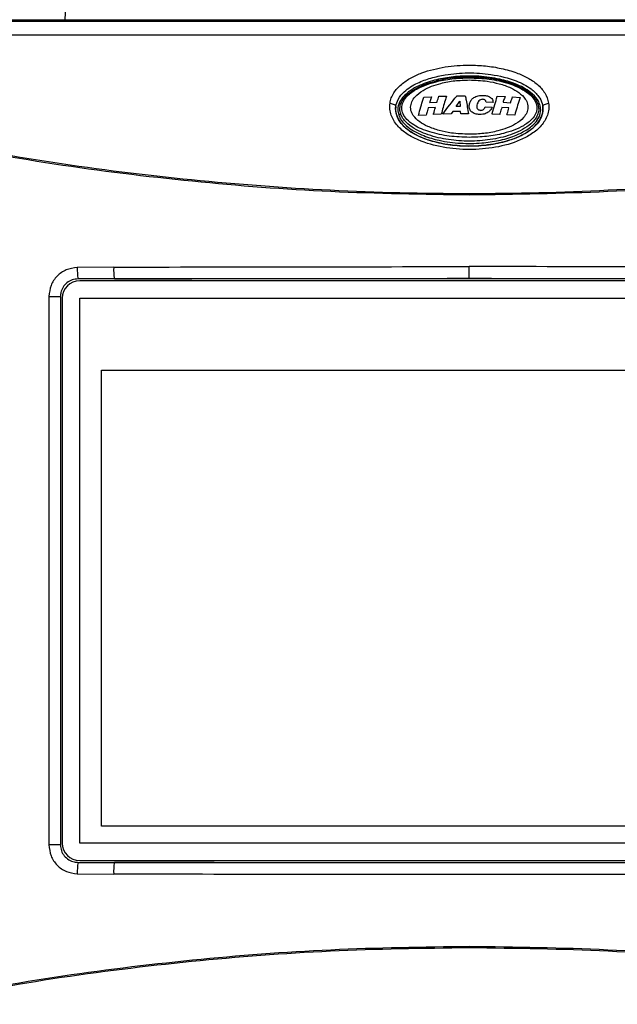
# Model space of a CAD drawing. Header units: inches. Extents: x 0.6 to 33.8, y 0 to 21.7.
# Tile 8 of 210: x 7.9 to 8.9, y 7.4 to 9.1. Entities that reach past the tile are written whole.
import ezdxf

# ---------------------------------------------------------------- set-up
doc = ezdxf.new("R2010")
doc.units = ezdxf.units.IN
doc.header["$MEASUREMENT"] = 0
doc.layers.add('FORMAT', color=7, linetype='Continuous')
doc.styles.add('SLDTEXTSTYLE3', font='TXT', dxfattribs={"width": 0.75})
doc.dimstyles.new('SLDDIMSTYLE0', dxfattribs={"dimtxt": 0.125, "dimasz": 0.13, "dimexe": 0, "dimexo": 0.0625, "dimgap": 0.03125, "dimtad": 0, "dimtih": 1, "dimtoh": 1, "dimdec": 1, "dimlfac": 4, "dimrnd": 1e-09, "dimzin": 12, "dimdsep": 46, "dimtxsty": 'SLDTEXTSTYLE3', "dimsah": 1, "dimcen": 0.09, "dimadec": 0, "dimazin": 3, "dimtfac": 1, "dimtdec": 1, "dimtofl": 0, "dimtmove": 0, "dimatfit": 3, "dimfxl": 1, "dimfrac": 2, "dimtolj": 1, "dimtzin": 12, "dimarcsym": 0})

# ---------------------------------------------------------------- blocks, each defined once
blk = doc.blocks.new('_D_1')
at = {"layer": 'FORMAT'}
for p, q in [((6.1417, 17.3401), (2.5482, 17.3401)), ((2.6732, 17.3401), (2.6732, 11.0747)), ((2.4885, 11.0493), (2.4504, 11.0493)), ((2.4504, 11.0493), (2.4504, 10.8509)), ((2.8579, 11.0493), (2.896, 11.0493)), ((2.896, 11.0493), (2.896, 10.8509)), ((2.4504, 10.8509), (2.4885, 10.8509)), ((2.896, 10.8509), (2.8579, 10.8509)), ((2.6732, 4.3985), (2.6732, 10.6639)), ((13.1545, 4.3985), (2.5482, 4.3985))]:
    blk.add_line(p, q, dxfattribs=at)
for points in [[(2.6732, 17.3401), (2.6532, 17.2101), (2.6932, 17.2101)], [(2.6732, 4.3985), (2.6932, 4.5285), (2.6532, 4.5285)]]:
    blk.add_solid(points, dxfattribs=at)
at = {"layer": 'FORMAT', "char_height": 0.125, "attachment_point": 1, "style": 'SLDTEXTSTYLE3'}
for s, insert in [('1315', (2.4885, 11.012)), ('51.8', (2.5115, 10.825))]:
    blk.add_mtext(s, dxfattribs=dict(at, insert=insert))

msp = doc.modelspace()

# ---------------------------------------------------------------- linework, layer by layer
at = {"color": 7, "linetype": 'Continuous'}
for p, q in [((7.9376, 9.2645), (7.9264, 9.0517)), ((9.7317, 9.0517), (7.4808, 9.0517)), ((9.7291, 9.0491), (7.4834, 9.0491)), ((9.7291, 9.0265), (7.4834, 9.0265)), ((8.5297, 8.9222), (8.5428, 8.9229)), ((8.5552, 8.9235), (8.568, 8.924)), ((8.5854, 8.9243), (8.5995, 8.9245)), ((8.6533, 8.9236), (8.6665, 8.9231)), ((8.6789, 8.9224), (8.6916, 8.9216)), ((8.5493, 8.9046), (8.5371, 8.904)), ((8.5393, 8.9129), (8.5519, 8.9136)), ((8.5844, 8.9065), (8.5902, 8.9151)), ((8.5907, 8.9066), (8.5844, 8.9065)), ((8.5902, 8.9151), (8.5907, 8.9066)), ((8.6329, 8.9056), (8.6445, 8.9053)), ((8.6461, 8.9133), (8.6344, 8.9136)), ((8.6729, 8.9042), (8.6608, 8.9047)), ((8.6629, 8.9134), (8.6754, 8.9128)), ((8.5337, 8.8921), (8.5208, 8.8913)), ((8.559, 8.8933), (8.5459, 8.8928)), ((8.576, 8.8938), (8.5616, 8.8934)), ((8.5785, 8.8978), (8.576, 8.8938)), ((8.5915, 8.898), (8.5785, 8.8978)), ((8.5918, 8.8941), (8.5915, 8.898)), ((8.605, 8.8941), (8.5918, 8.8941)), ((8.6573, 8.8932), (8.6444, 8.8936)), ((8.6826, 8.8919), (8.6695, 8.8926)), ((8.0087, 8.6364), (7.9474, 8.6358)), ((8.6063, 8.6177), (8.6063, 8.6373)), ((8.0099, 8.6167), (7.9487, 8.6167)), ((9.2608, 8.6137), (7.9517, 8.6137)), ((9.2026, 8.6167), (8.0099, 8.6167)), ((7.8999, 8.5873), (7.8999, 7.6658)), ((7.8999, 8.5873), (7.9192, 8.5873)), ((7.9192, 8.5873), (7.9192, 7.6658)), ((7.9222, 8.5842), (7.9222, 7.6688)), ((7.9517, 8.5842), (9.2608, 8.5842)), ((7.9517, 7.6688), (7.9517, 8.5842)), ((7.988, 8.4635), (9.225, 8.4635)), ((7.988, 7.6972), (7.988, 8.4635)), ((9.225, 7.6972), (7.988, 7.6972)), ((7.9192, 7.6658), (7.8999, 7.6658)), ((9.2608, 7.6688), (7.9517, 7.6688)), ((7.9487, 7.6363), (8.0099, 7.6363)), ((7.9517, 7.6393), (9.2608, 7.6393)), ((8.0099, 7.6363), (9.2026, 7.6363)), ((7.9474, 7.6172), (8.0087, 7.6166)), ((8.6063, 7.4933), (8.6063, 7.4954))]:
    msp.add_line(p, q, dxfattribs=at)
at = {"color": 7, "linetype": 'Continuous', "flags": 128}
for points in [[(8.473, 8.9118), (8.4749, 8.9115), (8.4767, 8.911), (8.4784, 8.9104), (8.4799, 8.9098), (8.4811, 8.909), (8.482, 8.9082), (8.4825, 8.9073), (8.4827, 8.9065)], [(8.7298, 8.9065), (8.73, 8.9073), (8.7305, 8.9082), (8.7314, 8.909), (8.7326, 8.9098), (8.7341, 8.9104), (8.7358, 8.911), (8.7376, 8.9115), (8.7395, 8.9118)]]:
    msp.add_lwpolyline(points, dxfattribs=at)
at = {"color": 7, "linetype": 'Continuous'}
for centre, radius, start, end in [((8.7228, 8.9058), 0.00465, 65.302, 105.5707), ((8.4936, 8.8865), 0.00774, 109.4169, 138.0501), ((8.1026, 8.6321), 0.094, 177.3971, 189.4244), ((8.0702, 8.6346), 0.1228, 179.4122, 188.3377), ((7.9517, 8.5842), 0.0295, 90, 180), ((7.9517, 7.6688), 0.0295, 180, 270), ((8.0702, 7.6185), 0.1228, 171.6623, 180.5878), ((8.1026, 7.6209), 0.094, 170.5756, 182.6029)]:
    msp.add_arc(centre, radius, start, end, dxfattribs=at)
for points, knots in [([(10.3964, 8.955), (10.3961, 8.9743), (10.3956, 9.0104), (10.3912, 9.0629), (10.3852, 9.1088), (10.3782, 9.1476), (10.3718, 9.1768), (10.366, 9.2), (10.3575, 9.2311), (10.3434, 9.2749), (10.3221, 9.3285), (10.2978, 9.3792), (10.2729, 9.4235), (10.2471, 9.4639), (10.2187, 9.5035), (10.1858, 9.5443), (10.1476, 9.5862), (10.1066, 9.6259), (10.0654, 9.6614), (10.0272, 9.6913), (9.9916, 9.7168), (9.9586, 9.7387), (9.9261, 9.7588), (9.8909, 9.7793), (9.8385, 9.8075), (9.7674, 9.8414), (9.677, 9.878), (9.5808, 9.9111), (9.4969, 9.9358), (9.4271, 9.9541), (9.3731, 9.9672), (9.3204, 9.979), (9.2728, 9.9889), (9.2358, 9.996), (9.2089, 10.001), (9.1865, 10.005), (9.1602, 10.0095), (9.1256, 10.0151), (9.0765, 10.0225), (9.0149, 10.0309), (8.9456, 10.039), (8.8791, 10.0455), (8.8183, 10.0503), (8.7635, 10.0538), (8.7147, 10.0561), (8.6769, 10.0573), (8.6486, 10.0579), (8.6309, 10.0582), (8.6204, 10.0582), (8.6166, 10.0583)], [0, 0, 0, 0, 0.022966, 0.043073, 0.063673, 0.080439, 0.093292, 0.102565, 0.111938, 0.136313, 0.165241, 0.192747, 0.216859, 0.239166, 0.263039, 0.288621, 0.316192, 0.345813, 0.371105, 0.393852, 0.414021, 0.431927, 0.448025, 0.465804, 0.48639, 0.526593, 0.567472, 0.609024, 0.651802, 0.673791, 0.696109, 0.718668, 0.738599, 0.754344, 0.763716, 0.771232, 0.781574, 0.795516, 0.813096, 0.840812, 0.869651, 0.89623, 0.920461, 0.942298, 0.961725, 0.978793, 0.987445, 0.995534, 1, 1, 1, 1]), ([(8.6056, 9.9957), (8.6129, 9.9957), (8.6484, 9.9958), (8.7107, 9.9939), (8.7804, 9.9903), (8.8342, 9.9864), (8.874, 9.9831), (8.9135, 9.9794), (8.9567, 9.9748), (9.0044, 9.9691), (9.0546, 9.9625), (9.1025, 9.9555), (9.1437, 9.9489), (9.1808, 9.9425), (9.2219, 9.9351), (9.2739, 9.925), (9.3344, 9.9121), (9.3984, 9.897), (9.4708, 9.8782), (9.5522, 9.8544), (9.643, 9.8239), (9.7344, 9.7877), (9.8096, 9.7522), (9.8664, 9.7215), (9.904, 9.6992), (9.9341, 9.68), (9.959, 9.6631), (9.9832, 9.6459), (10.0106, 9.6251), (10.0432, 9.5984), (10.0796, 9.5655), (10.1161, 9.5286), (10.1494, 9.4903), (10.1779, 9.4537), (10.2016, 9.4193), (10.2216, 9.3872), (10.2384, 9.3571), (10.2533, 9.3275), (10.2672, 9.297), (10.2807, 9.2636), (10.2924, 9.2299), (10.3028, 9.1953), (10.3119, 9.1593), (10.3196, 9.1215), (10.3258, 9.0826), (10.3302, 9.0436), (10.3333, 9.0007), (10.3337, 8.9706), (10.3339, 8.955)], [0, 0, 0, 0, 0.009033, 0.043741, 0.07677, 0.094962, 0.110119, 0.125889, 0.143708, 0.163544, 0.184948, 0.205995, 0.223112, 0.236297, 0.252442, 0.274599, 0.301607, 0.328928, 0.356183, 0.394831, 0.435288, 0.477856, 0.522441, 0.546282, 0.566596, 0.583502, 0.597076, 0.609869, 0.62673, 0.647729, 0.672802, 0.700991, 0.727452, 0.751495, 0.773137, 0.792398, 0.810014, 0.826086, 0.842903, 0.86042, 0.87937, 0.894462, 0.9116, 0.930703, 0.946291, 0.962969, 0.980807, 1, 1, 1, 1]), ([(8.473, 8.9118), (8.4736, 8.9148), (8.4748, 8.9209), (8.4792, 8.9292), (8.4849, 8.9369), (8.4943, 8.9459), (8.5082, 8.9551), (8.5327, 8.9659), (8.5656, 8.9739), (8.6018, 8.9765), (8.6334, 8.975), (8.6601, 8.9708), (8.6839, 8.9641), (8.7042, 8.9552), (8.7182, 8.946), (8.7275, 8.937), (8.7354, 8.9268), (8.7379, 8.9178), (8.7395, 8.9118)], [0, 0, 0, 0, 0.03099, 0.062821, 0.093292, 0.12553, 0.188039, 0.250662, 0.37546, 0.499927, 0.583629, 0.666527, 0.749291, 0.811873, 0.874497, 0.90675, 0.937263, 1, 1, 1, 1]), ([(8.4827, 8.9065), (8.4838, 8.9105), (8.4862, 8.9198), (8.4986, 8.9341), (8.5179, 8.9461), (8.5417, 8.9547), (8.5702, 8.9609), (8.6042, 8.9638), (8.6447, 8.961), (8.681, 8.9524), (8.7081, 8.9386), (8.7226, 8.9248), (8.7284, 8.914), (8.7295, 8.9081), (8.7298, 8.9065)], [0, 0, 0, 0, 0.046029, 0.105372, 0.197282, 0.280107, 0.363111, 0.49311, 0.623125, 0.772135, 0.869438, 0.932702, 0.982003, 1, 1, 1, 1]), ([(8.7248, 8.91), (8.7235, 8.9128), (8.7201, 8.9205), (8.7067, 8.9334), (8.6848, 8.9448), (8.6551, 8.9536), (8.6224, 8.958), (8.5889, 8.9577), (8.558, 8.9536), (8.5328, 8.9465), (8.5118, 8.9368), (8.4973, 8.9261), (8.4884, 8.9138), (8.4852, 8.9022), (8.487, 8.8949), (8.4878, 8.8917)], [0, 0, 0, 0, 0.033572, 0.092653, 0.195525, 0.288588, 0.41023, 0.531758, 0.630188, 0.728423, 0.799229, 0.870391, 0.916647, 0.963326, 1, 1, 1, 1]), ([(8.4927, 8.9038), (8.4931, 8.9072), (8.4941, 8.9141), (8.502, 8.9249), (8.5147, 8.9345), (8.5313, 8.9423), (8.552, 8.9489), (8.5771, 8.9536), (8.5965, 8.9543), (8.6063, 8.9546)], [0, 0, 0, 0, 0.08273, 0.165282, 0.306645, 0.439751, 0.57318, 0.786421, 1, 1, 1, 1]), ([(8.5076, 8.9051), (8.508, 8.9083), (8.5089, 8.9147), (8.5162, 8.9248), (8.532, 8.9367), (8.5554, 8.9453), (8.5819, 8.9502), (8.5981, 8.9507), (8.6063, 8.951)], [0, 0, 0, 0, 0.088441, 0.176709, 0.325416, 0.595334, 0.797517, 1, 1, 1, 1]), ([(8.5287, 8.9426), (8.5398, 8.9463), (8.5619, 8.9537), (8.5973, 8.9571), (8.6326, 8.9559), (8.6617, 8.9508), (8.6781, 8.9447), (8.6836, 8.9427)], [0, 0, 0, 0, 0.222365, 0.444395, 0.66641, 0.888558, 1, 1, 1, 1]), ([(8.6063, 8.9546), (8.6175, 8.9542), (8.6399, 8.9533), (8.6717, 8.9463), (8.696, 8.936), (8.7108, 8.9244), (8.7184, 8.9143), (8.7194, 8.9072), (8.7198, 8.9038)], [0, 0, 0, 0, 0.246752, 0.492831, 0.713025, 0.827278, 0.917682, 1, 1, 1, 1]), ([(8.6063, 8.951), (8.6163, 8.9506), (8.6334, 8.9499), (8.6568, 8.945), (8.6748, 8.9387), (8.6899, 8.9302), (8.6999, 8.9208), (8.7044, 8.9117), (8.7047, 8.9069), (8.7048, 8.9051)], [0, 0, 0, 0, 0.2517639, 0.4252532, 0.5983474, 0.7315035, 0.8656614, 0.9522634, 1, 1, 1, 1]), ([(8.491, 8.8938), (8.4903, 8.8965), (8.489, 8.9019), (8.4905, 8.9102), (8.4942, 8.9177), (8.5014, 8.9264), (8.5129, 8.9352), (8.5234, 8.9401), (8.5287, 8.9426)], [0, 0, 0, 0, 0.1269237, 0.2532499, 0.3790499, 0.5044491, 0.7522731, 1, 1, 1, 1]), ([(8.6836, 8.9427), (8.6889, 8.9402), (8.6994, 8.9354), (8.7109, 8.9266), (8.7183, 8.918), (8.7205, 8.9129), (8.7216, 8.9103)], [0, 0, 0, 0, 0.332049, 0.662933, 0.830703, 1, 1, 1, 1]), ([(8.5208, 8.8913), (8.5211, 8.8926), (8.5241, 8.9034), (8.527, 8.9134), (8.5297, 8.9222)], [0, 0, 0, 0, 0.1205325, 1, 1, 1, 1]), ([(8.5428, 8.9229), (8.542, 8.9206), (8.5408, 8.9173), (8.5397, 8.9139), (8.5393, 8.9129)], [0, 0, 0, 0, 0.705654, 1, 1, 1, 1]), ([(8.5519, 8.9136), (8.552, 8.9139), (8.5531, 8.9173), (8.5542, 8.9206), (8.5552, 8.9235)], [0, 0, 0, 0, 0.098559, 1, 1, 1, 1]), ([(8.568, 8.924), (8.5672, 8.9214), (8.5642, 8.9117), (8.5612, 8.9011), (8.559, 8.8933)], [0, 0, 0, 0, 0.259973, 1, 1, 1, 1]), ([(8.5616, 8.8934), (8.5694, 8.9039), (8.5773, 8.9145), (8.5853, 8.9242), (8.5854, 8.9243)], [0, 0, 0, 0, 0.983187, 1, 1, 1, 1]), ([(8.5995, 8.9245), (8.5999, 8.922), (8.6018, 8.9124), (8.6036, 8.9019), (8.605, 8.8941)], [0, 0, 0, 0, 0.257704, 1, 1, 1, 1]), ([(8.6092, 8.8982), (8.6083, 8.8997), (8.6064, 8.9029), (8.6059, 8.9084), (8.6072, 8.9138), (8.6103, 8.9189), (8.6137, 8.9211), (8.6154, 8.9222)], [0, 0, 0, 0, 0.1879663, 0.3756406, 0.5781016, 0.7974099, 1, 1, 1, 1]), ([(8.6154, 8.9222), (8.618, 8.9232), (8.6231, 8.9252), (8.6311, 8.9253), (8.6376, 8.924), (8.6419, 8.922), (8.6436, 8.9203), (8.6442, 8.9196)], [0, 0, 0, 0, 0.272314, 0.5423, 0.756372, 0.900854, 1, 1, 1, 1]), ([(8.6307, 8.9182), (8.63, 8.9184), (8.6286, 8.9186), (8.6262, 8.9182), (8.6236, 8.9169), (8.621, 8.9144), (8.6201, 8.9122), (8.6196, 8.9111)], [0, 0, 0, 0, 0.136628, 0.273022, 0.470224, 0.731413, 1, 1, 1, 1]), ([(8.6344, 8.9136), (8.6343, 8.9143), (8.6341, 8.9156), (8.633, 8.917), (8.6318, 8.9178), (8.631, 8.9181), (8.6307, 8.9182)], [0, 0, 0, 0, 0.371316, 0.612002, 0.852559, 1, 1, 1, 1]), ([(8.6442, 8.9196), (8.6448, 8.9187), (8.6456, 8.9172), (8.646, 8.915), (8.646, 8.9139), (8.6461, 8.9133)], [0, 0, 0, 0, 0.4738203, 0.7354501, 1, 1, 1, 1]), ([(8.6444, 8.8936), (8.6445, 8.894), (8.6475, 8.9046), (8.6504, 8.9143), (8.6533, 8.9236)], [0, 0, 0, 0, 0.0422348, 1, 1, 1, 1]), ([(8.6665, 8.9231), (8.6656, 8.9208), (8.6644, 8.9176), (8.6632, 8.9144), (8.6629, 8.9134)], [0, 0, 0, 0, 0.7073195, 1, 1, 1, 1]), ([(8.6754, 8.9128), (8.6757, 8.9134), (8.6768, 8.9167), (8.678, 8.9199), (8.6789, 8.9224)], [0, 0, 0, 0, 0.203542, 1, 1, 1, 1]), ([(8.6916, 8.9216), (8.6912, 8.9204), (8.6882, 8.9111), (8.6852, 8.9008), (8.6826, 8.8919)], [0, 0, 0, 0, 0.132643, 1, 1, 1, 1]), ([(8.7395, 8.9118), (8.7398, 8.9084), (8.7402, 8.9016), (8.737, 8.8884), (8.7279, 8.8735), (8.7114, 8.8598), (8.6858, 8.8463), (8.6503, 8.8365), (8.6062, 8.8329), (8.5622, 8.8366), (8.5266, 8.8464), (8.501, 8.8598), (8.4846, 8.8736), (8.4754, 8.8885), (8.4723, 8.9017), (8.4727, 8.9084), (8.473, 8.9118)], [0, 0, 0, 0, 0.031508, 0.063079, 0.125547, 0.188226, 0.250681, 0.375402, 0.500139, 0.624475, 0.749443, 0.812115, 0.874724, 0.937221, 0.968399, 1, 1, 1, 1]), ([(8.4827, 8.9065), (8.4826, 8.9053), (8.4821, 8.9001), (8.4837, 8.8908), (8.4911, 8.8776), (8.5038, 8.8661), (8.5201, 8.8568), (8.5405, 8.8488), (8.5664, 8.8425), (8.598, 8.8395), (8.6303, 8.8404), (8.6629, 8.8459), (8.6925, 8.856), (8.7141, 8.8698), (8.726, 8.8844), (8.7297, 8.8952), (8.7302, 8.9024), (8.7299, 8.9053), (8.7298, 8.9065)], [0, 0, 0, 0, 0.012426, 0.054143, 0.096496, 0.164501, 0.220714, 0.277053, 0.374499, 0.472101, 0.575759, 0.679318, 0.78344, 0.872168, 0.924974, 0.969616, 0.987574, 1, 1, 1, 1]), ([(8.4824, 8.9029), (8.4824, 8.9035), (8.4825, 8.9047), (8.4826, 8.9059), (8.4827, 8.9065)], [0, 0, 0, 0, 0.501841, 1, 1, 1, 1]), ([(8.7301, 8.9029), (8.7295, 8.8978), (8.7284, 8.8875), (8.7179, 8.8736), (8.7034, 8.8623), (8.68, 8.8507), (8.6472, 8.842), (8.6062, 8.8387), (8.5652, 8.842), (8.5324, 8.8507), (8.509, 8.8624), (8.4945, 8.8737), (8.4841, 8.8876), (8.483, 8.8979), (8.4824, 8.9029)], [0, 0, 0, 0, 0.056201, 0.114687, 0.176236, 0.239541, 0.369074, 0.500224, 0.630921, 0.760726, 0.824306, 0.885666, 0.944165, 1, 1, 1, 1]), ([(8.4878, 8.8917), (8.4891, 8.8889), (8.4926, 8.8813), (8.5062, 8.8683), (8.5283, 8.8569), (8.5583, 8.8482), (8.5912, 8.8439), (8.6248, 8.8443), (8.6555, 8.8486), (8.6803, 8.8557), (8.7011, 8.8655), (8.7154, 8.8762), (8.7242, 8.8885), (8.7272, 8.8999), (8.7255, 8.907), (8.7248, 8.91)], [0, 0, 0, 0, 0.033631, 0.093311, 0.197404, 0.291558, 0.414007, 0.536352, 0.633809, 0.731071, 0.801552, 0.872395, 0.918501, 0.96502, 1, 1, 1, 1]), ([(8.7216, 8.9103), (8.7222, 8.9076), (8.7235, 8.9022), (8.722, 8.894), (8.7182, 8.8865), (8.711, 8.8779), (8.6995, 8.8693), (8.6787, 8.8591), (8.6503, 8.8513), (8.6152, 8.8476), (8.5799, 8.8488), (8.5453, 8.8551), (8.5178, 8.8658), (8.5018, 8.8777), (8.4944, 8.8863), (8.4921, 8.8913), (8.491, 8.8938)], [0, 0, 0, 0, 0.0318315, 0.0637549, 0.095568, 0.1272158, 0.1897295, 0.2522638, 0.3767902, 0.5010155, 0.6252292, 0.7495364, 0.874197, 0.9367742, 0.9681579, 1, 1, 1, 1]), ([(8.6063, 8.8545), (8.595, 8.8549), (8.5726, 8.8557), (8.5409, 8.8624), (8.5165, 8.8723), (8.5018, 8.8835), (8.4941, 8.8934), (8.4931, 8.9004), (8.4927, 8.9038)], [0, 0, 0, 0, 0.24705, 0.493437, 0.71361, 0.827728, 0.917791, 1, 1, 1, 1]), ([(8.6063, 8.8597), (8.5962, 8.8601), (8.5791, 8.8607), (8.5556, 8.8656), (8.5376, 8.8719), (8.5226, 8.8803), (8.5126, 8.8895), (8.5081, 8.8985), (8.5077, 8.9034), (8.5076, 8.9051)], [0, 0, 0, 0, 0.251763, 0.425858, 0.599557, 0.7323, 0.866038, 0.95183, 1, 1, 1, 1]), ([(8.5371, 8.904), (8.5363, 8.9012), (8.5352, 8.8973), (8.534, 8.8932), (8.5337, 8.8921)], [0, 0, 0, 0, 0.710858, 1, 1, 1, 1]), ([(8.5459, 8.8928), (8.546, 8.8933), (8.5472, 8.8973), (8.5483, 8.9012), (8.5493, 8.9046)], [0, 0, 0, 0, 0.119203, 1, 1, 1, 1]), ([(8.7048, 8.9051), (8.7044, 8.9019), (8.7035, 8.8956), (8.6962, 8.8856), (8.6806, 8.8738), (8.6572, 8.8654), (8.6306, 8.8605), (8.6144, 8.8599), (8.6063, 8.8597)], [0, 0, 0, 0, 0.088048, 0.175922, 0.324112, 0.593538, 0.796617, 1, 1, 1, 1]), ([(8.7198, 8.9038), (8.7194, 8.9004), (8.7184, 8.8937), (8.7105, 8.8831), (8.6979, 8.8738), (8.6813, 8.8663), (8.6606, 8.8599), (8.6354, 8.8555), (8.616, 8.8548), (8.6063, 8.8545)], [0, 0, 0, 0, 0.082217, 0.164245, 0.305424, 0.438762, 0.572424, 0.786043, 1, 1, 1, 1]), ([(8.6196, 8.9111), (8.6192, 8.9095), (8.6186, 8.9073), (8.6189, 8.9043), (8.62, 8.9023), (8.6217, 8.9009), (8.623, 8.9004), (8.6238, 8.9002)], [0, 0, 0, 0, 0.364191, 0.529422, 0.696308, 0.841342, 1, 1, 1, 1]), ([(8.6238, 8.9002), (8.6245, 8.9), (8.6259, 8.8998), (8.628, 8.9002), (8.63, 8.9013), (8.6318, 8.9031), (8.6325, 8.9047), (8.6329, 8.9056)], [0, 0, 0, 0, 0.175863, 0.351904, 0.530921, 0.731839, 1, 1, 1, 1]), ([(8.6445, 8.9053), (8.6442, 8.9045), (8.6434, 8.9028), (8.6415, 8.8996), (8.6392, 8.8978), (8.6377, 8.8966)], [0, 0, 0, 0, 0.251196, 0.5026, 1, 1, 1, 1]), ([(8.6608, 8.9047), (8.6599, 8.9018), (8.6587, 8.898), (8.6576, 8.8941), (8.6573, 8.8932)], [0, 0, 0, 0, 0.769685, 1, 1, 1, 1]), ([(8.6695, 8.8926), (8.6697, 8.8932), (8.6708, 8.8971), (8.672, 8.9009), (8.6729, 8.9042)], [0, 0, 0, 0, 0.154694, 1, 1, 1, 1]), ([(8.7298, 8.9065), (8.7299, 8.9059), (8.73, 8.9047), (8.7301, 8.9035), (8.7301, 8.9029)], [0, 0, 0, 0, 0.4986, 1, 1, 1, 1]), ([(8.6377, 8.8966), (8.6355, 8.8955), (8.6306, 8.893), (8.6223, 8.8927), (8.6154, 8.8941), (8.6112, 8.8961), (8.6097, 8.8976), (8.6092, 8.8982)], [0, 0, 0, 0, 0.24239, 0.5469, 0.789174, 0.924192, 1, 1, 1, 1]), ([(9.5386, 8.8528), (9.4612, 8.8384), (9.3071, 8.8098), (9.0737, 8.7813), (8.8401, 8.7636), (8.6062, 8.7578), (8.3724, 8.7636), (8.1388, 8.7813), (7.9054, 8.8098), (7.7513, 8.8384), (7.6739, 8.8528)], [0, 0, 0, 0, 0.126004, 0.25109, 0.375701, 0.5, 0.624302, 0.74891, 0.873998, 1, 1, 1, 1]), ([(8.6063, 8.7576), (8.5287, 8.7587), (8.3733, 8.7609), (8.1404, 8.7791), (7.9076, 8.8073), (7.7537, 8.8358), (7.6765, 8.8501)], [0, 0, 0, 0, 0.248342, 0.497387, 0.74774, 1, 1, 1, 1]), ([(9.536, 8.8501), (9.4588, 8.8358), (9.3049, 8.8073), (9.0721, 8.7791), (8.8392, 8.7609), (8.6838, 8.7587), (8.6063, 8.7576)], [0, 0, 0, 0, 0.2522599, 0.5026135, 0.7516579, 1, 1, 1, 1]), ([(8.0087, 8.6364), (8.1083, 8.6367), (8.3073, 8.6372), (8.5066, 8.6373), (8.6063, 8.6373)], [0, 0, 0, 0, 0.500079, 1, 1, 1, 1]), ([(9.2038, 8.6364), (9.1042, 8.6367), (8.9052, 8.6372), (8.7059, 8.6373), (8.6063, 8.6373)], [0, 0, 0, 0, 0.500079, 1, 1, 1, 1]), ([(7.9474, 8.6358), (7.9411, 8.635), (7.9286, 8.6333), (7.9129, 8.6221), (7.902, 8.6061), (7.9006, 8.5935), (7.8999, 8.5873)], [0, 0, 0, 0, 0.250534, 0.500217, 0.750009, 1, 1, 1, 1]), ([(7.9487, 8.6167), (7.9453, 8.6164), (7.9387, 8.6157), (7.9298, 8.6106), (7.9232, 8.6031), (7.9197, 8.5948), (7.9193, 8.5894), (7.9192, 8.5873)], [0, 0, 0, 0, 0.216508, 0.431411, 0.646035, 0.860532, 1, 1, 1, 1]), ([(8.0099, 8.6167), (8.1092, 8.617), (8.3079, 8.6176), (8.5068, 8.6176), (8.6063, 8.6177)], [0, 0, 0, 0, 0.500001, 1, 1, 1, 1]), ([(8.6063, 8.6177), (8.7057, 8.6176), (8.9046, 8.6176), (9.1033, 8.617), (9.2026, 8.6167)], [0, 0, 0, 0, 0.4999994, 1, 1, 1, 1]), ([(7.8999, 7.6658), (7.9006, 7.6595), (7.902, 7.6469), (7.9129, 7.631), (7.9286, 7.6197), (7.9411, 7.618), (7.9474, 7.6172)], [0, 0, 0, 0, 0.250558, 0.50024, 0.750019, 1, 1, 1, 1]), ([(7.9192, 7.6658), (7.9195, 7.6624), (7.9202, 7.6558), (7.9253, 7.6469), (7.9328, 7.6403), (7.9411, 7.6368), (7.9465, 7.6364), (7.9487, 7.6363)], [0, 0, 0, 0, 0.216509, 0.4315, 0.646067, 0.860526, 1, 1, 1, 1]), ([(9.2026, 7.6363), (9.1033, 7.636), (8.9046, 7.6355), (8.6063, 7.6353), (8.3079, 7.6355), (8.1092, 7.636), (8.0099, 7.6363)], [0, 0, 0, 0, 0.2500014, 0.5, 0.7499963, 1, 1, 1, 1]), ([(8.6063, 7.6157), (8.5066, 7.6158), (8.3073, 7.6158), (8.1083, 7.6164), (8.0087, 7.6166)], [0, 0, 0, 0, 0.499921, 1, 1, 1, 1]), ([(9.2038, 7.6166), (9.1042, 7.6164), (8.9052, 7.6158), (8.7059, 7.6158), (8.6063, 7.6157)], [0, 0, 0, 0, 0.500079, 1, 1, 1, 1]), ([(7.6765, 7.4029), (7.7537, 7.4172), (7.9076, 7.4457), (8.1404, 7.4739), (8.3733, 7.4921), (8.5287, 7.4943), (8.6063, 7.4954)], [0, 0, 0, 0, 0.25226, 0.502613, 0.751658, 1, 1, 1, 1]), ([(8.6063, 7.4954), (8.6838, 7.4943), (8.8392, 7.4921), (9.0721, 7.4739), (9.3049, 7.4457), (9.4588, 7.4172), (9.536, 7.4029)], [0, 0, 0, 0, 0.248342, 0.497387, 0.74774, 1, 1, 1, 1]), ([(7.6739, 7.4003), (7.7513, 7.4146), (7.9055, 7.4433), (8.139, 7.4717), (8.3725, 7.49), (8.5284, 7.4922), (8.6063, 7.4933)], [0, 0, 0, 0, 0.252143, 0.50245, 0.751532, 1, 1, 1, 1]), ([(8.6063, 7.4933), (8.6841, 7.4922), (8.84, 7.49), (9.0735, 7.4717), (9.307, 7.4433), (9.4612, 7.4146), (9.5386, 7.4003)], [0, 0, 0, 0, 0.248471, 0.49755, 0.74786, 1, 1, 1, 1])]:
    msp.add_open_spline(points, degree=3, knots=knots, dxfattribs=at)

# ---------------------------------------------------------------- dimensions: what is measured, and where the dimension line sits
at = {"layer": 'FORMAT'}
dim = msp.add_linear_dim(base=(2.6732, 17.3401), p1=(13.2045, 4.3985), p2=(6.1917, 17.3401), angle=90, dimstyle='SLDDIMSTYLE0', dxfattribs=at)
dim.commit()
dim.dimension.update_dxf_attribs({"geometry": '_D_1', "text_midpoint": (2.6732, 10.8693), "dimtype": 160})

doc.saveas('drawing.dxf')
